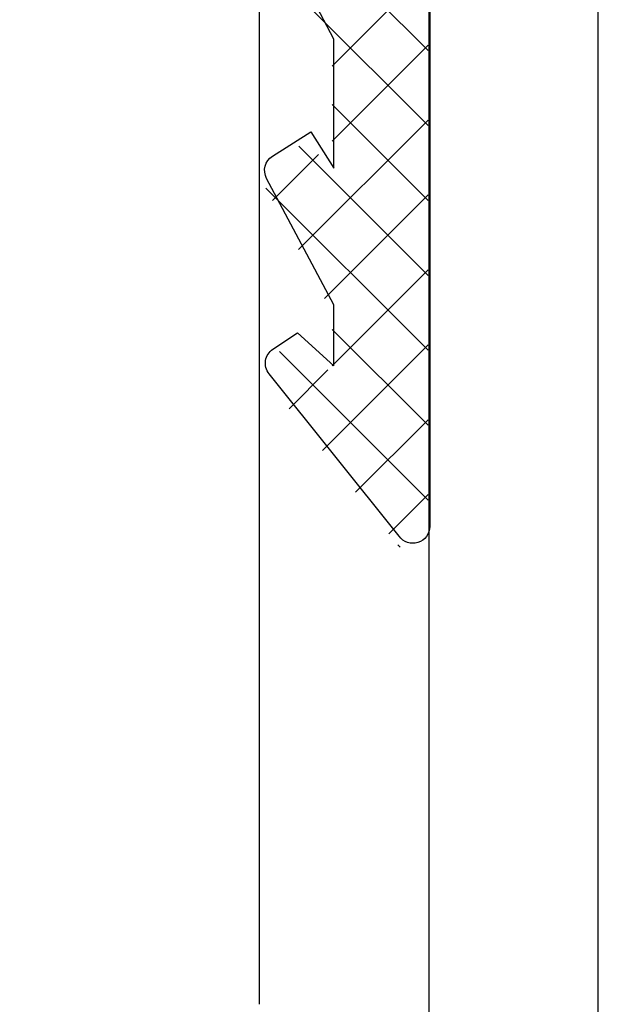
# Model space of a CAD drawing. Extents: x 0 to 532, y -51 to 380.
# Tile 5 of 52: x 56.67 to 63.5, y 76.12 to 87.74. Entities that reach past the tile are written whole.
import ezdxf

# ---------------------------------------------------------------- set-up
doc = ezdxf.new("R2010")
doc.units = 0
doc.header["$MEASUREMENT"] = 0
doc.layers.get('0').update_dxf_attribs({"linetype": 'CONTINUOUS'})
for name, color, linetype in [('SCHRAFFUR', 8, 'CONTINUOUS'), ('U013', 6, 'CONTINUOUS'), ('U025', 2, 'CONTINUOUS'), ('U035', 3, 'CONTINUOUS')]:
    doc.layers.add(name, color=color, linetype=linetype)

# ---------------------------------------------------------------- blocks, each defined once
blk = doc.blocks.new('*X')
at = {"color": 0}
for p, q in [((59.668, 89.198), (61.49, 87.377)), ((61.49, 88.325), (60.359, 87.194)), ((60.131, 87.852), (61.49, 86.493)), ((61.49, 87.441), (60.359, 86.31)), ((60.359, 86.74), (61.49, 85.609)), ((61.49, 86.558), (59.962, 85.03)), ((59.964, 86.251), (61.49, 84.725)), ((60.198, 86.15), (59.655, 85.607)), ((59.576, 85.755), (61.49, 83.841)), ((61.49, 85.674), (60.27, 84.454)), ((61.49, 84.79), (60.359, 83.659)), ((60.359, 84.088), (61.49, 82.957)), ((61.49, 83.906), (60.243, 82.659)), ((59.736, 83.827), (61.49, 82.074)), ((60.309, 83.609), (59.85, 83.15)), ((61.49, 83.022), (60.636, 82.168)), ((61.49, 82.138), (61.029, 81.677)), ((61.135, 81.545), (61.163, 81.516))]:
    blk.add_line(p, q, dxfattribs=at)

msp = doc.modelspace()

# ---------------------------------------------------------------- linework, layer by layer
at = {"layer": 'U013'}
msp.add_lwpolyline([(61.51057, 90.51817), (61.51057, 81.76351, -0.729874), (61.14775, 81.64736), (59.61404, 83.56284, -0.44076), (59.65965, 83.85454), (59.94974, 84.04684), (60.37957, 83.65648), (60.37957, 84.37902), (59.58497, 85.86985, -0.391914), (59.65414, 86.13269), (60.10624, 86.42019), (60.37957, 85.99038), (60.37957, 87.51186), (59.5899, 89.00931, -0.386382)], format="xyb", dxfattribs=at)
at = {"layer": 'U025'}
msp.add_lwpolyline([(59.5, 76.12354), (59.5, 297.04493), (59.5, 297.66388)], dxfattribs=at)
at = {"layer": 'U035'}
msp.add_lwpolyline([(43.35, 68.29261, 1), (43.35, 69.29261), (42.5, 69.29261), (42.5, 70.69261), (45.75, 70.69261), (49, 70.69261), (49, 69.29261), (48.15, 69.29261, 1), (48.15, 68.29261), (53.5, 68.29261), (53.5, 70.69261), (60.5, 70.69261), (60.5, 68.29261), (63.5, 68.29261), (63.5, 90.29261), (61.5, 90.29261), (61.5, 72.69261), (41.5, 72.69261), (41.5, 90.29261), (39.5, 90.29261), (39.5, 68.29261)], format="xyb", close=True, dxfattribs=at)

# ---------------------------------------------------------------- block references
at = {"layer": 'SCHRAFFUR', "linetype": 'CONTINUOUS'}
msp.add_blockref('*X', (0, 0), dxfattribs=at)
msp.add_blockref('*X', (0, 0), dxfattribs=at)
msp.add_blockref('*X', (0, 0), dxfattribs=at)
msp.add_blockref('*X', (0, 0), dxfattribs=at)
msp.add_blockref('*X', (0, 0), dxfattribs=at)
msp.add_blockref('*X', (0, 0), dxfattribs=at)
msp.add_blockref('*X', (0, 0), dxfattribs=at)
msp.add_blockref('*X', (0, 0), dxfattribs=at)
msp.add_blockref('*X', (0, 0), dxfattribs=at)
msp.add_blockref('*X', (0, 0), dxfattribs=at)
msp.add_blockref('*X', (0, 0), dxfattribs=at)
msp.add_blockref('*X', (0, 0), dxfattribs=at)
msp.add_blockref('*X', (0, 0), dxfattribs=at)
msp.add_blockref('*X', (0, 0), dxfattribs=at)
msp.add_blockref('*X', (0, 0), dxfattribs=at)
msp.add_blockref('*X', (0, 0), dxfattribs=at)
msp.add_blockref('*X', (0, 0), dxfattribs=at)
msp.add_blockref('*X', (0, 0), dxfattribs=at)
msp.add_blockref('*X', (0, 0), dxfattribs=at)
msp.add_blockref('*X', (0, 0), dxfattribs=at)
msp.add_blockref('*X', (0, 0), dxfattribs=at)
msp.add_blockref('*X', (0, 0), dxfattribs=at)
msp.add_blockref('*X', (0, 0), dxfattribs=at)
msp.add_blockref('*X', (0, 0), dxfattribs=at)
msp.add_blockref('*X', (0, 0), dxfattribs=at)
msp.add_blockref('*X', (0, 0), dxfattribs=at)

doc.saveas('drawing.dxf')
